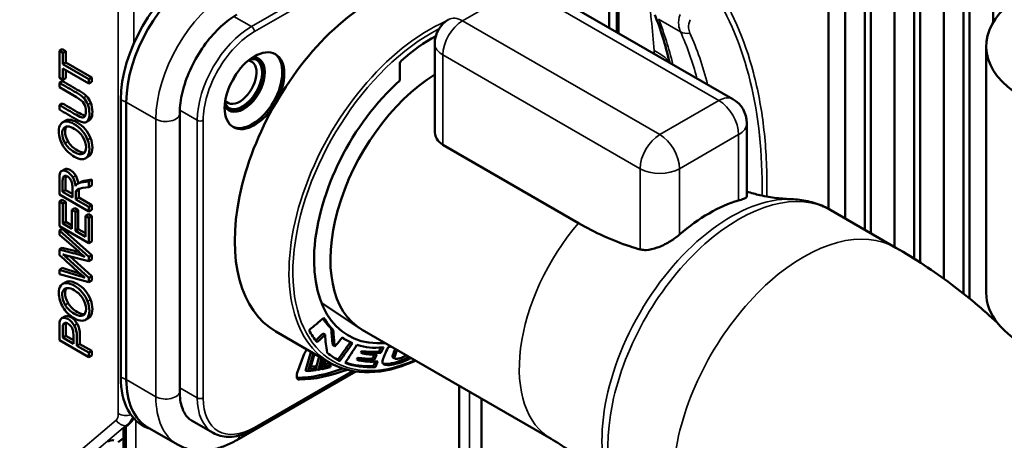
# Model space of a CAD drawing. Header units: millimetres. Extents: x 0 to 5104, y -184 to 1188.
# Tile 173 of 221: x 1429 to 1476, y 531 to 551. Entities that reach past the tile are written whole.
import ezdxf

# ---------------------------------------------------------------- set-up
doc = ezdxf.new("R2010")
doc.units = ezdxf.units.MM
doc.header["$LTSCALE"] = 2
doc.layers.add('Sichtbar (ISO)', color=7, linetype='Continuous', lineweight=50)
doc.layers.add('Sichtbar schmal (ISO)', color=7, linetype='Continuous', lineweight=35)

msp = doc.modelspace()

# ---------------------------------------------------------------- linework, layer by layer
at = {"layer": 'Sichtbar (ISO)'}
for p, q in [((1468.414, 569.299), (1468.414, 541.638)), ((1469.357, 541.094), (1469.357, 568.755)), ((1469.64, 540.93), (1469.64, 568.592)), ((1470.771, 567.849), (1470.771, 540.277)), ((1471.714, 539.71), (1471.714, 566.349)), ((1471.997, 539.53), (1471.997, 565.982)), ((1473.128, 563.307), (1473.128, 538.755)), ((1474.071, 538.04), (1474.071, 562.601)), ((1474.354, 537.812), (1474.354, 562.438)), ((1475.485, 561.785), (1475.485, 551.009)), ((1467.618, 555.972), (1467.618, 542.095)), ((1457.122, 550.765), (1457.122, 554.96)), ((1457.492, 553.586), (1457.492, 550.551)), ((1453.615, 552.79), (1463.043, 547.346)), ((1448.787, 545.852), (1448.787, 550.002)), ((1430.837, 549.66), (1430.978, 549.741)), ((1431.003, 549.563), (1430.837, 549.66)), ((1430.837, 549.66), (1430.837, 548.365)), ((1430.978, 549.741), (1431.145, 549.645)), ((1431.003, 549.563), (1431.145, 549.645)), ((1431.003, 549.023), (1431.003, 549.563)), ((1431.145, 549.645), (1431.145, 549.105)), ((1475.158, 549.882), (1475.158, 538.07)), ((1431.003, 549.023), (1431.145, 549.105)), ((1432.251, 548.303), (1431.003, 549.023)), ((1431.145, 549.105), (1432.392, 548.385)), ((1447.12, 549.035), (1447.12, 548.238)), ((1431.003, 548.269), (1431.003, 548.807)), ((1431.003, 548.807), (1432.251, 548.087)), ((1431.145, 548.726), (1431.145, 548.351)), ((1430.837, 548.365), (1431.003, 548.269)), ((1430.837, 548.128), (1430.978, 548.21)), ((1430.837, 548.128), (1430.837, 547.912)), ((1431.003, 548.269), (1431.145, 548.351)), ((1432.251, 548.303), (1432.392, 548.385)), ((1432.251, 548.087), (1432.251, 548.303)), ((1432.251, 548.087), (1432.392, 548.169)), ((1432.392, 548.385), (1432.392, 548.169)), ((1430.837, 547.912), (1431.653, 547.441)), ((1430.837, 547.06), (1430.978, 547.142)), ((1433.77, 547.319), (1433.77, 534.038)), ((1434.039, 533.921), (1434.039, 547.202)), ((1430.837, 547.06), (1430.837, 546.844)), ((1436.591, 546.658), (1436.591, 533.376)), ((1430.999, 546.236), (1431.14, 546.317)), ((1432.136, 546.254), (1432.277, 546.335)), ((1463.71, 542.689), (1463.71, 546.192)), ((1449.177, 545.156), (1455.66, 541.413)), ((1432.086, 544.512), (1432.228, 544.593)), ((1430.944, 543.905), (1431.085, 543.986)), ((1464.42, 544.224), (1464.42, 544.219)), ((1431.7, 543.292), (1431.842, 543.373)), ((1432.251, 543.41), (1431.866, 543.348)), ((1432.007, 543.43), (1432.392, 543.492)), ((1432.251, 543.41), (1432.392, 543.492)), ((1432.251, 543.139), (1432.251, 543.41)), ((1432.392, 543.492), (1432.392, 543.22)), ((1430.993, 542.914), (1431.134, 542.995)), ((1431.461, 542.644), (1430.993, 542.914)), ((1431.134, 542.995), (1431.461, 542.807)), ((1431.957, 543.093), (1432.251, 543.139)), ((1432.251, 543.139), (1432.392, 543.22)), ((1430.837, 542.788), (1432.251, 541.971)), ((1430.837, 542.448), (1430.978, 542.53)), ((1431.003, 542.352), (1430.837, 542.448)), ((1430.837, 542.448), (1430.837, 541.267)), ((1430.978, 542.53), (1431.145, 542.433)), ((1431.003, 542.352), (1431.145, 542.433)), ((1431.145, 542.433), (1431.145, 541.469)), ((1431.623, 542.55), (1431.764, 542.632)), ((1432.251, 542.188), (1431.623, 542.55)), ((1431.764, 542.632), (1432.392, 542.269)), ((1431.003, 541.387), (1431.003, 542.352)), ((1431.437, 542.04), (1431.578, 542.122)), ((1431.603, 541.945), (1431.437, 542.04)), ((1431.437, 542.04), (1431.437, 541.137)), ((1431.578, 542.122), (1431.744, 542.026)), ((1431.603, 541.945), (1431.744, 542.026)), ((1431.603, 541.041), (1431.603, 541.945)), ((1431.744, 542.026), (1431.744, 541.123)), ((1432.251, 542.188), (1432.392, 542.269)), ((1432.251, 541.971), (1432.251, 542.188)), ((1432.251, 541.971), (1432.392, 542.053)), ((1432.392, 542.269), (1432.392, 542.053)), ((1467.736, 542.029), (1470.844, 540.235)), ((1431.003, 541.387), (1431.145, 541.469)), ((1431.145, 541.469), (1431.437, 541.3)), ((1432.084, 541.766), (1432.226, 541.847)), ((1432.251, 541.67), (1432.084, 541.766)), ((1432.084, 541.766), (1432.084, 540.763)), ((1432.226, 541.847), (1432.392, 541.751)), ((1432.251, 541.67), (1432.392, 541.751)), ((1432.251, 540.451), (1432.251, 541.67)), ((1432.392, 541.751), (1432.392, 540.533)), ((1430.837, 541.267), (1432.251, 540.451)), ((1430.837, 541.061), (1430.978, 541.143)), ((1432.251, 539.797), (1430.837, 541.061)), ((1430.837, 541.061), (1430.837, 540.844)), ((1430.978, 541.143), (1432.392, 539.879)), ((1431.437, 541.137), (1431.003, 541.387)), ((1431.603, 541.041), (1431.744, 541.123)), ((1432.084, 540.763), (1431.603, 541.041)), ((1431.744, 541.123), (1432.084, 540.927)), ((1430.837, 540.844), (1431.746, 540.063)), ((1432.251, 540.451), (1432.392, 540.533)), ((1430.837, 540.146), (1430.978, 540.227)), ((1431.553, 539.966), (1430.837, 540.146)), ((1430.837, 540.146), (1430.837, 539.885)), ((1430.978, 540.227), (1431.694, 540.048)), ((1431.174, 539.867), (1432.251, 539.589)), ((1432.251, 538.799), (1431.174, 539.767)), ((1431.344, 539.823), (1432.392, 538.881)), ((1432.251, 539.797), (1432.392, 539.879)), ((1432.251, 539.589), (1432.251, 539.797)), ((1432.251, 539.589), (1432.392, 539.67)), ((1432.392, 539.879), (1432.392, 539.67)), ((1430.837, 539.183), (1430.978, 539.265)), ((1431.764, 538.897), (1430.837, 539.183)), ((1430.837, 539.183), (1430.837, 538.962)), ((1430.978, 539.265), (1431.808, 539.008)), ((1430.837, 538.962), (1432.251, 538.579)), ((1432.251, 538.799), (1432.392, 538.881)), ((1432.251, 538.579), (1432.251, 538.799)), ((1432.251, 538.579), (1432.392, 538.66)), ((1432.392, 538.881), (1432.392, 538.66)), ((1430.999, 538.505), (1431.14, 538.587)), ((1443.369, 537.597), (1445.185, 536.387)), ((1430.952, 536.863), (1431.094, 536.944)), ((1432.086, 536.781), (1432.228, 536.863)), ((1475.485, 536.942), (1475.485, 536.832)), ((1443.841, 536.352), (1443.936, 536.298)), ((1445.319, 536.305), (1454.35, 531.09)), ((1431.003, 535.934), (1431.145, 536.015)), ((1431.509, 535.642), (1431.003, 535.934)), ((1431.145, 536.015), (1431.509, 535.805)), ((1443.778, 534.731), (1441.185, 536.228)), ((1443.447, 536.137), (1443.541, 536.083)), ((1444.444, 535.881), (1444.538, 535.826)), ((1430.837, 535.814), (1432.251, 534.997)), ((1431.676, 535.545), (1431.817, 535.627)), ((1432.251, 535.214), (1431.676, 535.545)), ((1431.817, 535.627), (1432.392, 535.295)), ((1443.92, 535.565), (1444.014, 535.51)), ((1432.251, 535.214), (1432.392, 535.295)), ((1432.251, 534.997), (1432.251, 535.214)), ((1432.251, 534.997), (1432.392, 535.079)), ((1432.392, 535.295), (1432.392, 535.079)), ((1442.545, 535.153), (1442.213, 534.24)), ((1442.865, 535.241), (1442.605, 534.35)), ((1442.732, 534.331), (1442.973, 535.157)), ((1443.035, 535.16), (1442.826, 534.443)), ((1442.889, 535.244), (1442.865, 535.241)), ((1442.973, 535.157), (1442.865, 535.241)), ((1442.973, 535.157), (1443.029, 535.163)), ((1443.259, 535.03), (1443.123, 534.505)), ((1443.225, 534.393), (1443.373, 534.964)), ((1443.427, 534.933), (1443.289, 534.404)), ((1443.402, 534.422), (1443.508, 534.887)), ((1444.154, 534.879), (1444.248, 534.825)), ((1445.061, 534.892), (1445.155, 534.838)), ((1445.107, 534.971), (1445.201, 534.917)), ((1445.29, 535.291), (1445.251, 535.222)), ((1445.251, 535.222), (1445.345, 535.168)), ((1445.384, 535.237), (1445.29, 535.291)), ((1445.345, 535.168), (1445.384, 535.237)), ((1445.801, 534.921), (1445.895, 534.866)), ((1446.123, 535.262), (1446.217, 535.208)), ((1446.771, 535.047), (1446.865, 534.993)), ((1446.791, 534.984), (1446.885, 534.93)), ((1442.826, 534.443), (1443.142, 534.478)), ((1443.08, 534.567), (1442.855, 534.543)), ((1443.142, 534.478), (1443.08, 534.567)), ((1443.142, 534.478), (1443.111, 534.372)), ((1443.225, 534.393), (1443.121, 534.408)), ((1443.289, 534.404), (1443.225, 534.393)), ((1443.402, 534.422), (1443.297, 534.436)), ((1443.794, 534.511), (1443.402, 534.422)), ((1443.554, 534.819), (1443.491, 534.541)), ((1443.491, 534.541), (1443.817, 534.615)), ((1443.755, 534.707), (1443.517, 534.653)), ((1443.605, 534.83), (1443.554, 534.819)), ((1443.817, 534.615), (1443.755, 534.707)), ((1443.817, 534.615), (1443.794, 534.511)), ((1443.882, 534.673), (1443.898, 534.647)), ((1443.959, 534.634), (1443.898, 534.647)), ((1443.898, 534.647), (1443.942, 534.624)), ((1444.006, 534.611), (1443.942, 534.624)), ((1445.849, 534.577), (1445.944, 534.523)), ((1439.322, 531.03), (1445.009, 534.313)), ((1440.126, 531.543), (1444.942, 534.323)), ((1442.732, 534.331), (1442.605, 534.35)), ((1443.111, 534.372), (1442.732, 534.331)), ((1449.948, 533.632), (1449.948, 521.745)), ((1451.022, 533.011), (1451.022, 522.248)), ((1434.033, 531.684), (1433.956, 531.618)), ((1436.489, 530.815), (1435.074, 531.632)), ((1435.198, 531.56), (1435.078, 531.605)), ((1437.155, 531.97), (1438.192, 531.371)), ((1433.898, 531.129), (1433.656, 530.925)), ((1433.898, 381.885), (1433.898, 531.513))]:
    msp.add_line(p, q, dxfattribs=at)
for centre, start, end in [((1450.12, 550.002), 120, 180), ((1462.377, 546.192), 0, 60)]:
    msp.add_arc(centre, 1.333, start, end, dxfattribs=at)
for centre, major_axis, ratio, start_param, end_param in [((1437.339, 549.38), (-2.523, -4.371), 0.57735, 3.926991, 5.497787), ((1437.574, 549.243), (-2.5, -4.33), 0.57735, 3.926991, 5.497787), ((1445.918, 544.426), (4.733, 8.198), 0.57735, 0, 3.141593), ((1481.158, 549.882), (-6, 0), 0.57735, 5.402212, 8.025372), ((1448.605, 544.508), (-3.508, -6.075), 0.57735, 3.88034, 4.216806), ((1440.073, 547.801), (1.008, 1.746), 0.57735, 3.18836, 6.236418), ((1439.656, 548.041), (0.714, 1.236), 0.57735, 2.797068, 6.62771), ((1439.656, 548.041), (-0.667, -1.155), 0.57735, 5.808362, 9.899601), ((1439.455, 548.157), (-0.572, -0.99), 0.57735, 6.056077, 9.651886), ((1439.59, 548.08), (0.667, 1.155), 0.57735, 3.191614, 6.233164), ((1447.215, 549.089), (0.067, 0.116), 0.57735, 1.074384, 2.35559), ((1438.611, 548.645), (-0.572, -0.99), 0.57735, 1.336628, 1.804965), ((1448.605, 542.875), (-3.951, -6.844), 0.57735, 4.195947, 6.66516), ((1448.985, 542.655), (-3.667, -6.351), 0.57735, 3.965271, 6.283185), ((1423.693, 535.904), (-8.192, -11.592), 0.234464, 2.993613, 3.09948), ((1423.835, 535.985), (-8.192, -11.592), 0.234464, 2.993613, 3.09948), ((1424.118, 562.365), (-7.889, 15.882), 0.082197, 3.087099, 3.18768), ((1424.259, 562.447), (-7.889, 15.882), 0.082197, 3.087099, 3.090919), ((1424.126, 535.618), (-7.215, -8.156), 0.246826, 2.921335, 3.063843), ((1424.268, 535.7), (-7.215, -8.156), 0.246826, 2.934755, 3.063843), ((1461.905, 535.196), (4.093, 7.089), 0.57735, 0.538575, 1.032222), ((1429.535, 537.247), (3.837, 1.26), 0.663877, 0.660158, 0.816621), ((1429.68, 537.332), (3.834, 1.256), 0.663915, 0.787751, 0.817463), ((1431.609, 536.882), (-2.745, 1.331), 0.635502, 4.855912, 4.957279), ((1481.158, 538.07), (-6, 0), 0.57735, 0, 1.747953), ((1440.929, 546.58), (-7.075, -12.254), 0.57735, 0.971044, 1.043695), ((1449.036, 543.35), (-4.903, -8.493), 0.57735, 5.942391, 6.056793), ((1439.765, 545.684), (-7.607, -13.176), 0.57735, 1.099986, 1.134702), ((1439.859, 545.63), (7.607, 13.176), 0.57735, 4.238607, 4.276295), ((1448.463, 542.843), (-4.02, -6.962), 0.57735, 6.261539, 6.283185), ((1448.558, 542.789), (-4.02, -6.962), 0.57735, 6.238273, 6.359163), ((1442.753, 535.146), (-0.167, -0.289), 0.57735, 4.235247, 5.009095), ((1437.807, 542.323), (-8.149, -14.115), 0.57735, 1.36859, 1.432288), ((1437.902, 542.269), (8.149, 14.115), 0.57735, 4.510182, 4.574637), ((1436.612, 541.732), (-9.015, -15.615), 0.57735, 1.452341, 1.510322), ((1432.385, 538.45), (-11.863, -20.546), 0.57735, 1.744815, 1.753988), ((1432.48, 538.396), (11.863, 20.546), 0.57735, 4.886408, 4.898578), ((1441.434, 537.092), (-3.673, -6.361), 0.57735, 1.558355, 1.570771), ((1441.528, 537.037), (3.673, 6.361), 0.57735, 4.699948, 4.712363), ((1446.779, 535.039), (0.0028, 0.0325), 0.29007, 1.324431, 1.729092), ((1446.898, 535.32), (0.125, 0.288), 0.086177, 2.115187, 2.849623), ((1446.874, 534.984), (0.0028, 0.0325), 0.29007, 1.324431, 1.729092), ((1446.992, 535.266), (0.125, 0.288), 0.086177, 2.115187, 2.849623), ((1447.477, 535.304), (0.624, 0.352), 0.251793, 3.595257, 4.000719), ((1446.368, 535.437), (1.659, 0.253), 0.470843, 5.005887, 5.329647), ((1446.462, 535.382), (-1.659, -0.253), 0.470843, 1.864295, 2.188055), ((1445.319, 535.876), (2.254, -0.574), 0.368618, 5.73842, 5.901649), ((1446.979, 535.194), (0.97, 0.339), 0.393151, 5.110174, 5.19937), ((1447.073, 535.139), (-0.97, -0.339), 0.393151, 1.968582, 2.057778), ((1445.777, 544.508), (-5.75, -9.959), 0.57735, 0.329972, 0.614351), ((1448.502, 542.653), (-4.458, -7.721), 0.57735, 0.097383, 0.367541), ((1448.408, 542.707), (-4.458, -7.721), 0.57735, 0.118935, 0.367541), ((1446.409, 534.849), (-0.087, -0.151), 0.57735, 5.44362, 5.601944), ((1450.09, 536.698), (-3.79, -1.982), 0.171362, 6.217134, 6.402558), ((1447.187, 535.205), (0.977, 0.437), 0.311819, 3.496613, 3.838025), ((1447.282, 535.151), (-0.977, -0.437), 0.311819, 0.248116, 0.696432), ((1447.66, 535.587), (1.463, 0.812), 0.286492, 3.681545, 4.063701), ((1447.755, 535.533), (-1.463, -0.812), 0.286492, 0.539952, 0.922109), ((1437.339, 536.098), (-2.523, -4.371), 0.57735, 5.497787, 6.382343), ((1442.421, 534.232), (-0.167, -0.289), 0.57735, 5.009095, 6.609746), ((1445.918, 544.426), (-5.75, -9.959), 0.57735, 0.326561, 0.621668), ((1437.574, 535.962), (-2.5, -4.33), 0.57735, 5.497787, 6.283185), ((1434.098, 531.55), (0.196, 0.062), 0.628954, 2.160498, 2.945897), ((1434.269, 531.57), (0.327, 0.103), 0.628954, 2.132981, 2.160498), ((1433.309, 530.881), (0.196, 0.062), 0.628954, 0.676969, 2.160498)]:
    msp.add_ellipse(centre, major_axis=major_axis, ratio=ratio, start_param=start_param, end_param=end_param, dxfattribs=at)
for centre, major_axis in [((1440.167, 547.747), (1.008, 1.746)), ((1477.222, 526.353), (2.683, 4.647))]:
    msp.add_ellipse(centre, major_axis=major_axis, ratio=0.57735, dxfattribs=at)
for points, knots in [([(1439.322, 551.388), (1439.074, 551.245), (1438.816, 551.053), (1438.308, 550.585), (1438.059, 550.307), (1437.6, 549.691), (1437.39, 549.351), (1437.037, 548.65), (1436.894, 548.288), (1436.688, 547.585), (1436.625, 547.244), (1436.595, 546.838), (1436.591, 546.746), (1436.591, 546.658)], [0, 0, 0, 0, 0.289896, 0.289896, 0.585081, 0.585081, 0.884429, 0.884429, 1.184415, 1.184415, 1.481301, 1.481301, 1.570796, 1.570796, 1.570796, 1.570796]), ([(1431.992, 547.405), (1431.909, 547.49), (1431.796, 547.574), (1431.381, 547.814), (1431.109, 547.971), (1430.837, 548.128)], [0, 0, 0, 0, 0.343032, 0.343032, 1, 1, 1, 1]), ([(1432.134, 547.487), (1432.05, 547.572), (1431.937, 547.656), (1431.523, 547.895), (1431.25, 548.053), (1430.978, 548.21)], [0, 0, 0, 0, 0.343032, 0.343032, 1, 1, 1, 1]), ([(1432.066, 546.553), (1432.008, 546.56), (1431.917, 546.6), (1431.522, 546.827), (1431.25, 546.985), (1430.978, 547.142)], [0, 0, 0, 0, 0.310724, 0.310724, 1, 1, 1, 1]), ([(1432.013, 547.132), (1432.075, 547.028), (1432.106, 546.897), (1432.106, 546.645), (1432.091, 546.575), (1432.059, 546.53)], [0, 0, 0, 0, 0.630182, 0.630182, 1, 1, 1, 1]), ([(1432.348, 546.405), (1432.394, 546.476), (1432.417, 546.588), (1432.417, 546.899), (1432.39, 547.041), (1432.338, 547.168)], [0, 0, 0, 0, 0.492598, 0.492598, 1, 1, 1, 1]), ([(1431.924, 546.471), (1431.866, 546.478), (1431.776, 546.518), (1431.381, 546.746), (1431.109, 546.903), (1430.837, 547.06)], [0, 0, 0, 0, 0.310724, 0.310724, 1, 1, 1, 1]), ([(1430.837, 546.844), (1431.109, 546.686), (1431.381, 546.529), (1431.804, 546.285), (1431.922, 546.238), (1432.008, 546.23)], [0, 0, 0, 0, 0.64459, 0.64459, 1, 1, 1, 1]), ([(1432.206, 546.323), (1432.252, 546.394), (1432.275, 546.506), (1432.275, 546.817), (1432.249, 546.959), (1432.196, 547.086)], [0, 0, 0, 0, 0.492598, 0.492598, 1, 1, 1, 1]), ([(1432.188, 545.398), (1432.13, 545.554), (1432.044, 545.697), (1431.818, 545.962), (1431.689, 546.069), (1431.404, 546.234), (1431.278, 546.275), (1431.166, 546.276)], [0, 0, 0, 0, 0.334742, 0.334742, 0.669484, 0.669484, 1, 1, 1, 1]), ([(1432.329, 545.479), (1432.271, 545.635), (1432.185, 545.779), (1431.959, 546.044), (1431.83, 546.151), (1431.546, 546.316), (1431.419, 546.357), (1431.308, 546.358)], [0, 0, 0, 0, 0.334742, 0.334742, 0.669484, 0.669484, 1, 1, 1, 1]), ([(1430.905, 546.15), (1430.843, 546.065), (1430.812, 545.947), (1430.812, 545.566), (1430.878, 545.34), (1431.011, 545.118)], [0, 0, 0, 0, 0.395833, 0.395833, 1, 1, 1, 1]), ([(1431.109, 545.231), (1431.018, 545.394), (1430.973, 545.551), (1430.973, 545.812), (1430.996, 545.896), (1431.091, 546.014), (1431.158, 546.041), (1431.243, 546.037)], [0, 0, 0, 0, 0.416572, 0.416572, 0.708286, 0.708286, 1, 1, 1, 1]), ([(1431.243, 546.037), (1431.329, 546.032), (1431.43, 545.997), (1431.727, 545.825), (1431.867, 545.691), (1432.065, 545.367), (1432.115, 545.205), (1432.115, 544.882), (1432.066, 544.778), (1431.87, 544.679), (1431.735, 544.704), (1431.352, 544.925), (1431.2, 545.068), (1431.109, 545.231)], [0, 0, 0, 0, 0.10829, 0.10829, 0.27958, 0.27958, 0.451522, 0.451522, 0.620812, 0.620812, 0.78946, 0.78946, 1, 1, 1, 1]), ([(1431.251, 545.313), (1431.16, 545.475), (1431.114, 545.633), (1431.114, 545.892), (1431.137, 545.975), (1431.183, 546.034)], [0, 0, 0, 0, 0.4165721, 0.4165721, 0.7045032, 0.7045032, 0.7045032, 0.7045032]), ([(1448.787, 545.852), (1448.787, 545.716), (1448.819, 545.574), (1448.953, 545.329), (1449.056, 545.226), (1449.177, 545.156)], [-0.1540446, -0.1540446, -0.1540446, -0.1540446, -0.0770223, -0.0770223, 0, 0, 0, 0]), ([(1432.044, 544.789), (1431.954, 544.774), (1431.842, 544.806), (1431.494, 545.007), (1431.342, 545.15), (1431.251, 545.313)], [0.6554395, 0.6554395, 0.6554395, 0.6554395, 0.7894595, 0.7894595, 1, 1, 1, 1]), ([(1432.179, 544.594), (1432.243, 544.678), (1432.275, 544.797), (1432.275, 545.092), (1432.246, 545.241), (1432.188, 545.398)], [0, 0, 0, 0, 0.519774, 0.519774, 1, 1, 1, 1]), ([(1432.32, 544.676), (1432.384, 544.759), (1432.417, 544.878), (1432.417, 545.174), (1432.387, 545.323), (1432.329, 545.479)], [0, 0, 0, 0, 0.519774, 0.519774, 1, 1, 1, 1]), ([(1431.011, 545.118), (1431.144, 544.896), (1431.327, 544.717), (1431.686, 544.51), (1431.804, 544.473), (1431.915, 544.471)], [0, 0, 0, 0, 0.654234, 0.654234, 1, 1, 1, 1]), ([(1430.875, 543.822), (1430.849, 543.761), (1430.837, 543.657), (1430.837, 543.271), (1430.837, 543.029), (1430.837, 542.788)], [0, 0, 0, 0, 0.37581, 0.37581, 1, 1, 1, 1]), ([(1431.476, 543.611), (1431.408, 543.726), (1431.323, 543.812), (1431.145, 543.915), (1431.074, 543.934), (1431.009, 543.926)], [0, 0, 0, 0, 0.563008, 0.563008, 1, 1, 1, 1]), ([(1431.618, 543.693), (1431.549, 543.808), (1431.464, 543.894), (1431.286, 543.997), (1431.215, 544.015), (1431.151, 544.007)], [0, 0, 0, 0, 0.563008, 0.563008, 1, 1, 1, 1]), ([(1430.993, 542.914), (1430.993, 543.086), (1430.993, 543.258), (1430.993, 543.552), (1431.015, 543.628), (1431.101, 543.69), (1431.156, 543.686), (1431.268, 543.621), (1431.311, 543.583), (1431.349, 543.531)], [0, 0, 0, 0, 0.346543, 0.346543, 0.590272, 0.590272, 0.834001, 0.834001, 1, 1, 1, 1]), ([(1431.134, 542.995), (1431.134, 543.168), (1431.134, 543.34), (1431.134, 543.581), (1431.142, 543.636), (1431.156, 543.676)], [0, 0, 0, 0, 0.3465432, 0.3465432, 0.4857044, 0.4857044, 0.4857044, 0.4857044]), ([(1431.434, 543.355), (1431.452, 543.289), (1431.461, 543.207), (1431.461, 542.953), (1431.461, 542.799), (1431.461, 542.644)], [0, 0, 0, 0, 0.389011, 0.389011, 1, 1, 1, 1]), ([(1431.623, 542.55), (1431.623, 542.634), (1431.623, 542.717), (1431.623, 542.856), (1431.625, 542.895), (1431.63, 542.917)], [0, 0, 0, 0, 0.600601, 0.600601, 1, 1, 1, 1]), ([(1431.764, 542.632), (1431.764, 542.715), (1431.764, 542.799), (1431.764, 542.938), (1431.766, 542.977), (1431.771, 542.999)], [0, 0, 0, 0, 0.600601, 0.600601, 1, 1, 1, 1]), ([(1463.71, 542.915), (1463.923, 542.852), (1464.132, 542.797), (1464.616, 542.69), (1464.885, 542.644), (1465.389, 542.581), (1465.626, 542.564), (1465.842, 542.557)], [5.6337993, 5.6337993, 5.6337993, 5.6337993, 5.6772602, 5.6772602, 5.7370846, 5.7370846, 5.7969089, 5.7969089, 5.7969089, 5.7969089]), ([(1463.319, 542.494), (1463.342, 542.5), (1463.363, 542.506), (1463.384, 542.513), (1463.471, 542.539), (1463.541, 542.565), (1463.649, 542.615), (1463.685, 542.639), (1463.707, 542.671), (1463.71, 542.68), (1463.71, 542.689)], [-0.0146523, -0.0146523, -0.0146523, -0.0146523, 0, 0, 0, 0.062288, 0.062288, 0.1288455, 0.1288455, 0.1554077, 0.1554077, 0.1554077, 0.1554077]), ([(1465.842, 542.557), (1465.975, 542.553), (1466.107, 542.542), (1466.37, 542.51), (1466.5, 542.487), (1466.759, 542.43), (1466.887, 542.394), (1467.138, 542.312), (1467.262, 542.264), (1467.503, 542.156), (1467.621, 542.096), (1467.736, 542.029)], [0.4862764, 0.4862764, 0.4862764, 0.4862764, 0.5461007, 0.5461007, 0.6059251, 0.6059251, 0.6657494, 0.6657494, 0.7255738, 0.7255738, 0.7853982, 0.7853982, 0.7853982, 0.7853982]), ([(1455.66, 541.413), (1456.437, 540.965), (1457.284, 540.574), (1458.277, 540.248), (1458.442, 540.199), (1458.605, 540.153)], [8.1296723, 8.1296723, 8.1296723, 8.1296723, 8.6241713, 8.6241713, 8.7231105, 8.7231105, 8.7231105, 8.7231105]), ([(1458.605, 540.153), (1458.621, 540.149), (1458.638, 540.145), (1458.73, 540.126), (1458.813, 540.121), (1459.066, 540.134), (1459.248, 540.176), (1459.623, 540.31), (1459.818, 540.404), (1460.153, 540.602), (1460.296, 540.7), (1460.422, 540.803), (1460.446, 540.822), (1460.469, 540.841), (1460.491, 540.861)], [-0.3260405, -0.3260405, -0.3260405, -0.3260405, -0.3155099, -0.3155099, -0.267489, -0.267489, -0.1750275, -0.1750275, -0.0784526, -0.0784526, 0, 0, 0, 0.0146316, 0.0146316, 0.0146316, 0.0146316]), ([(1475.695, 536.637), (1475.006, 537.283), (1474.264, 537.908), (1472.643, 539.122), (1471.76, 539.706), (1470.844, 540.235)], [5.3635472, 5.3635472, 5.3635472, 5.3635472, 5.4286733, 5.4286733, 5.4977871, 5.4977871, 5.4977871, 5.4977871]), ([(1430.837, 539.885), (1431.155, 539.598), (1431.473, 539.31), (1431.815, 539.002), (1431.902, 538.927), (1432.053, 538.799)], [0, 0, 0, 0, 0.9322128, 0.9322128, 1, 1, 1, 1]), ([(1430.905, 538.42), (1430.843, 538.335), (1430.812, 538.217), (1430.812, 537.836), (1430.878, 537.61), (1431.011, 537.388)], [0, 0, 0, 0, 0.395833, 0.395833, 1, 1, 1, 1]), ([(1431.109, 537.5), (1431.018, 537.663), (1430.973, 537.821), (1430.973, 538.082), (1430.996, 538.165), (1431.091, 538.284), (1431.158, 538.311), (1431.243, 538.306)], [0, 0, 0, 0, 0.416572, 0.416572, 0.708286, 0.708286, 1, 1, 1, 1]), ([(1431.243, 538.306), (1431.329, 538.302), (1431.43, 538.266), (1431.727, 538.095), (1431.867, 537.961), (1432.065, 537.636), (1432.115, 537.474), (1432.115, 537.152), (1432.066, 537.047), (1431.87, 536.949), (1431.735, 536.973), (1431.352, 537.195), (1431.2, 537.337), (1431.109, 537.5)], [0, 0, 0, 0, 0.10829, 0.10829, 0.27958, 0.27958, 0.451522, 0.451522, 0.620812, 0.620812, 0.78946, 0.78946, 1, 1, 1, 1]), ([(1431.251, 537.582), (1431.16, 537.745), (1431.114, 537.903), (1431.114, 538.162), (1431.137, 538.245), (1431.183, 538.304)], [0, 0, 0, 0, 0.4165721, 0.4165721, 0.7045032, 0.7045032, 0.7045032, 0.7045032]), ([(1432.188, 537.667), (1432.13, 537.823), (1432.044, 537.967), (1431.818, 538.231), (1431.689, 538.339), (1431.404, 538.503), (1431.278, 538.545), (1431.166, 538.546)], [0, 0, 0, 0, 0.334742, 0.334742, 0.669484, 0.669484, 1, 1, 1, 1]), ([(1432.329, 537.749), (1432.271, 537.905), (1432.185, 538.049), (1431.959, 538.313), (1431.83, 538.421), (1431.546, 538.585), (1431.419, 538.626), (1431.308, 538.627)], [0, 0, 0, 0, 0.334742, 0.334742, 0.669484, 0.669484, 1, 1, 1, 1]), ([(1432.32, 536.945), (1432.384, 537.029), (1432.417, 537.148), (1432.417, 537.444), (1432.387, 537.592), (1432.329, 537.749)], [0, 0, 0, 0, 0.519774, 0.519774, 1, 1, 1, 1]), ([(1431.011, 537.388), (1431.144, 537.165), (1431.327, 536.986), (1431.686, 536.779), (1431.804, 536.742), (1431.915, 536.74)], [0, 0, 0, 0, 0.654234, 0.654234, 1, 1, 1, 1]), ([(1432.044, 537.059), (1431.954, 537.044), (1431.842, 537.075), (1431.494, 537.276), (1431.342, 537.419), (1431.251, 537.582)], [0.6554395, 0.6554395, 0.6554395, 0.6554395, 0.7894595, 0.7894595, 1, 1, 1, 1]), ([(1432.179, 536.864), (1432.243, 536.947), (1432.275, 537.066), (1432.275, 537.362), (1432.246, 537.511), (1432.188, 537.667)], [0, 0, 0, 0, 0.519774, 0.519774, 1, 1, 1, 1]), ([(1431.053, 536.886), (1430.994, 536.886), (1430.949, 536.869), (1430.884, 536.798), (1430.862, 536.744), (1430.85, 536.671)], [0, 0, 0, 0, 0.5, 0.5, 1, 1, 1, 1]), ([(1431.551, 536.515), (1431.468, 536.652), (1431.366, 536.755), (1431.176, 536.865), (1431.111, 536.885), (1431.053, 536.886)], [0, 0, 0, 0, 0.631179, 0.631179, 1, 1, 1, 1]), ([(1431.693, 536.597), (1431.609, 536.733), (1431.507, 536.836), (1431.317, 536.946), (1431.253, 536.967), (1431.194, 536.968)], [0, 0, 0, 0, 0.631179, 0.631179, 1, 1, 1, 1]), ([(1443.936, 536.298), (1443.74, 536.5), (1443.651, 536.614), (1443.49, 536.877), (1443.488, 536.88), (1443.487, 536.883), (1443.485, 536.886)], [0, 0, 0, 0, 0.989526, 0.989526, 0.989526, 1, 1, 1, 1]), ([(1430.85, 536.671), (1430.841, 536.619), (1430.837, 536.538), (1430.837, 536.224), (1430.837, 536.019), (1430.837, 535.814)], [0, 0, 0, 0, 0.345027, 0.345027, 1, 1, 1, 1]), ([(1431.003, 535.934), (1431.003, 536.073), (1431.003, 536.212), (1431.003, 536.449), (1431.008, 536.514), (1431.016, 536.546)], [0, 0, 0, 0, 0.587544, 0.587544, 1, 1, 1, 1]), ([(1431.1, 536.634), (1431.142, 536.644), (1431.192, 536.632), (1431.333, 536.551), (1431.397, 536.485), (1431.442, 536.4)], [0, 0, 0, 0, 0.421594, 0.421594, 1, 1, 1, 1]), ([(1431.145, 536.015), (1431.145, 536.155), (1431.145, 536.294), (1431.145, 536.531), (1431.149, 536.596), (1431.158, 536.627)], [0, 0, 0, 0, 0.587544, 0.587544, 1, 1, 1, 1]), ([(1431.442, 536.4), (1431.486, 536.316), (1431.509, 536.203), (1431.509, 535.923), (1431.509, 535.782), (1431.509, 535.642)], [0, 0, 0, 0, 0.498012, 0.498012, 1, 1, 1, 1]), ([(1431.676, 535.545), (1431.676, 535.685), (1431.676, 535.825), (1431.676, 536.195), (1431.634, 536.379), (1431.551, 536.515)], [0, 0, 0, 0, 0.37655, 0.37655, 1, 1, 1, 1]), ([(1431.817, 535.627), (1431.817, 535.767), (1431.817, 535.906), (1431.817, 536.277), (1431.776, 536.46), (1431.693, 536.597)], [0, 0, 0, 0, 0.37655, 0.37655, 1, 1, 1, 1]), ([(1443.647, 535.209), (1443.869, 535.026), (1443.989, 534.95), (1444.24, 534.829), (1444.243, 534.828), (1444.246, 534.826), (1444.248, 534.825)], [0, 0, 0, 0, 0.989191, 0.989191, 0.989191, 1, 1, 1, 1]), ([(1444.154, 534.879), (1444.151, 534.881), (1444.149, 534.882), (1444.146, 534.883), (1444.079, 534.916), (1444.021, 534.945), (1443.968, 534.974)], [0, 0, 0, 0, 0.0108087, 0.0108087, 0.0108087, 0.2754759, 0.2754759, 0.2754759, 0.2754759]), ([(1445.801, 534.921), (1445.797, 534.92), (1445.51, 534.914), (1445.368, 534.924), (1445.107, 534.971)], [0, 0, 0, 0, 0.011921, 1, 1, 1, 1]), ([(1446.123, 535.262), (1446.119, 535.262), (1446.115, 535.262), (1446.112, 535.261), (1445.771, 535.235), (1445.603, 535.241), (1445.29, 535.291)], [0, 0, 0, 0, 0.010328, 0.010328, 0.010328, 1, 1, 1, 1]), ([(1446.02, 535.127), (1446.015, 535.127), (1445.734, 535.118), (1445.597, 535.126), (1445.345, 535.168)], [0, 0, 0, 0, 0.019023, 1, 1, 1, 1]), ([(1445.384, 535.237), (1445.697, 535.186), (1445.865, 535.181), (1446.206, 535.207), (1446.21, 535.207), (1446.213, 535.207), (1446.217, 535.208)], [0, 0, 0, 0, 0.989672, 0.989672, 0.989672, 1, 1, 1, 1]), ([(1445.895, 534.866), (1445.897, 534.871), (1445.948, 534.975), (1445.97, 535.022), (1446.02, 535.127)], [0, 0, 0, 0, 0.04621, 1, 1, 1, 1]), ([(1447.42, 535.091), (1447.415, 535.087), (1447.39, 535.069), (1447.354, 535.049), (1447.332, 535.034), (1447.332, 535.034)], [0.3631235, 0.3631235, 0.3631235, 0.3631235, 0.4954637, 0.9909273, 1, 1, 1, 1]), ([(1447.874, 534.829), (1447.652, 534.728), (1447.431, 534.641), (1446.505, 534.328), (1445.817, 534.234), (1444.673, 534.341), (1444.198, 534.488), (1443.778, 534.731)], [3.2467419, 3.2467419, 3.2467419, 3.2467419, 3.3462213, 3.3462213, 3.6679059, 3.6679059, 3.9269908, 3.9269908, 3.9269908, 3.9269908]), ([(1446.07, 534.795), (1446.065, 534.794), (1445.682, 534.767), (1445.496, 534.776), (1445.155, 534.838)], [0, 0, 0, 0, 0.014116, 1, 1, 1, 1]), ([(1445.944, 534.523), (1445.946, 534.528), (1445.997, 534.636), (1446.02, 534.685), (1446.07, 534.795)], [0, 0, 0, 0, 0.042825, 1, 1, 1, 1]), ([(1436.591, 533.376), (1436.591, 533.221), (1436.602, 533.076), (1436.641, 532.81), (1436.67, 532.689), (1436.742, 532.475), (1436.785, 532.382), (1436.879, 532.223), (1436.93, 532.157), (1437.038, 532.049), (1437.094, 532.005), (1437.155, 531.97)], [1.5707963, 1.5707963, 1.5707963, 1.5707963, 1.727876, 1.727876, 1.8849556, 1.8849556, 2.0420352, 2.0420352, 2.1991149, 2.1991149, 2.3561945, 2.3561945, 2.3561945, 2.3561945]), ([(1434.04, 531.689), (1434.102, 531.74), (1434.188, 531.811), (1434.315, 531.952), (1434.358, 532.007), (1434.398, 532.066)], [-0.12405749, -0.12405749, -0.12405749, -0.12405749, -0.06378599, -0.06378599, -0.0316086, -0.0316086, -0.0316086, -0.0316086]), ([(1438.192, 531.371), (1438.299, 531.31), (1438.414, 531.263), (1438.655, 531.2), (1438.781, 531.183), (1439.04, 531.181), (1439.173, 531.194), (1439.442, 531.248), (1439.579, 531.289), (1439.852, 531.397), (1439.989, 531.464), (1440.126, 531.543)], [2.3561945, 2.3561945, 2.3561945, 2.3561945, 2.5132741, 2.5132741, 2.6703538, 2.6703538, 2.8274334, 2.8274334, 2.984513, 2.984513, 3.1415927, 3.1415927, 3.1415927, 3.1415927]), ([(1436.489, 530.815), (1436.654, 530.719), (1436.833, 530.647), (1437.204, 530.549), (1437.396, 530.525), (1437.784, 530.521), (1437.979, 530.541), (1438.368, 530.619), (1438.562, 530.678), (1438.946, 530.829), (1439.135, 530.922), (1439.322, 531.03)], [2.3561945, 2.3561945, 2.3561945, 2.3561945, 2.5132741, 2.5132741, 2.6703538, 2.6703538, 2.8274334, 2.8274334, 2.984513, 2.984513, 3.1415927, 3.1415927, 3.1415927, 3.1415927]), ([(1457.499, 528.106), (1457.384, 528.29), (1457.251, 528.486), (1456.945, 528.892), (1456.771, 529.102), (1456.383, 529.524), (1456.168, 529.737), (1455.703, 530.153), (1455.451, 530.356), (1454.92, 530.741), (1454.639, 530.923), (1454.35, 531.09)], [2.0570727, 2.0570727, 2.0570727, 2.0570727, 2.1168971, 2.1168971, 2.1767214, 2.1767214, 2.2365458, 2.2365458, 2.2963701, 2.2963701, 2.3561945, 2.3561945, 2.3561945, 2.3561945])]:
    msp.add_open_spline(points, degree=3, knots=knots, dxfattribs=at)
for points in [[(1460.008, 549.135), (1459.824, 549.939), (1459.59, 550.69), (1459.313, 551.374)], [(1460.017, 549.093), (1460.014, 549.107), (1460.011, 549.121), (1460.008, 549.135)], [(1431.653, 547.441), (1431.831, 547.338), (1431.95, 547.235), (1432.013, 547.132)], [(1431.166, 546.276), (1431.055, 546.277), (1430.968, 546.235), (1430.905, 546.15)], [(1431.308, 546.358), (1431.244, 546.358), (1431.188, 546.345), (1431.14, 546.317)], [(1432.008, 546.23), (1432.095, 546.221), (1432.161, 546.252), (1432.206, 546.323)], [(1432.277, 546.335), (1432.305, 546.351), (1432.328, 546.374), (1432.348, 546.405)], [(1431.915, 544.471), (1432.027, 544.469), (1432.114, 544.51), (1432.179, 544.594)], [(1432.228, 544.593), (1432.262, 544.613), (1432.293, 544.641), (1432.32, 544.676)], [(1431.009, 543.926), (1430.945, 543.917), (1430.9, 543.883), (1430.875, 543.822)], [(1431.151, 544.007), (1431.126, 544.004), (1431.104, 543.997), (1431.085, 543.986)], [(1431.349, 543.531), (1431.388, 543.48), (1431.417, 543.421), (1431.434, 543.355)], [(1432.007, 543.43), (1431.943, 543.419), (1431.888, 543.4), (1431.842, 543.373)], [(1431.678, 543.278), (1431.655, 543.262), (1431.631, 543.232), (1431.607, 543.188)], [(1431.63, 542.917), (1431.637, 542.948), (1431.651, 542.973), (1431.667, 542.994)], [(1431.667, 542.994), (1431.685, 543.016), (1431.717, 543.034), (1431.762, 543.049)], [(1431.866, 543.348), (1431.798, 543.337), (1431.733, 543.315), (1431.678, 543.278)], [(1431.762, 543.049), (1431.807, 543.064), (1431.872, 543.078), (1431.957, 543.093)], [(1431.771, 542.999), (1431.776, 543.021), (1431.785, 543.041), (1431.797, 543.059)], [(1431.746, 540.063), (1431.848, 539.975), (1431.95, 539.888), (1432.053, 539.804)], [(1431.174, 539.767), (1431.119, 539.817), (1431.063, 539.865), (1431.007, 539.911)], [(1431.007, 539.911), (1431.028, 539.905), (1431.083, 539.89), (1431.174, 539.867)], [(1431.166, 538.546), (1431.055, 538.547), (1430.968, 538.505), (1430.905, 538.42)], [(1431.308, 538.627), (1431.244, 538.628), (1431.188, 538.614), (1431.14, 538.587)], [(1431.194, 536.968), (1431.155, 536.968), (1431.121, 536.96), (1431.094, 536.944)], [(1431.915, 536.74), (1432.027, 536.738), (1432.114, 536.78), (1432.179, 536.864)], [(1432.228, 536.863), (1432.262, 536.883), (1432.293, 536.91), (1432.32, 536.945)], [(1443.446, 536.851), (1443.577, 536.643), (1443.667, 536.532), (1443.841, 536.352)], [(1431.016, 536.546), (1431.03, 536.594), (1431.057, 536.624), (1431.1, 536.634)], [(1431.158, 536.627), (1431.158, 536.63), (1431.159, 536.632), (1431.16, 536.635)], [(1443.841, 536.352), (1443.857, 536.027), (1443.872, 535.867), (1443.92, 535.565)], [(1444.014, 535.51), (1443.966, 535.813), (1443.951, 535.973), (1443.936, 536.298)], [(1443.541, 536.083), (1443.563, 535.73), (1443.584, 535.551), (1443.647, 535.209)], [(1444.362, 535.938), (1444.221, 535.761), (1444.15, 535.673), (1444.014, 535.51)], [(1446.333, 535.469), (1445.79, 535.421), (1445.539, 535.443), (1445.066, 535.593)], [(1446.553, 535.472), (1446.488, 535.318), (1446.456, 535.24), (1446.389, 535.086)], [(1446.559, 535.487), (1446.556, 535.481), (1446.555, 535.478), (1446.553, 535.472)], [(1446.57, 535.489), (1446.565, 535.488), (1446.563, 535.487), (1446.559, 535.487)], [(1446.697, 535.509), (1446.658, 535.502), (1446.617, 535.496), (1446.57, 535.489)], [(1446.892, 535.396), (1446.868, 535.332), (1446.844, 535.266), (1446.812, 535.18)], [(1445.201, 534.917), (1445.465, 534.869), (1445.606, 534.86), (1445.895, 534.866)], [(1445.899, 535.124), (1445.864, 535.052), (1445.843, 535.007), (1445.801, 534.921)], [(1446.348, 534.992), (1446.309, 534.904), (1446.288, 534.835), (1446.286, 534.785)], [(1446.389, 535.086), (1446.372, 535.048), (1446.364, 535.029), (1446.348, 534.992)], [(1446.77, 535.034), (1446.769, 535.018), (1446.772, 535.005), (1446.779, 534.995)], [(1446.779, 534.995), (1446.781, 534.991), (1446.785, 534.988), (1446.791, 534.984)], [(1446.873, 534.94), (1446.867, 534.951), (1446.863, 534.964), (1446.864, 534.98)], [(1446.955, 534.918), (1446.909, 534.916), (1446.882, 534.927), (1446.873, 534.94)], [(1446.906, 535.126), (1446.938, 535.212), (1446.963, 535.277), (1446.986, 535.342)], [(1447.478, 534.974), (1447.461, 534.964), (1447.443, 534.955), (1447.425, 534.946)], [(1447.52, 534.892), (1447.537, 534.901), (1447.555, 534.91), (1447.572, 534.919)], [(1445.947, 534.787), (1445.913, 534.713), (1445.891, 534.666), (1445.849, 534.577)]]:
    msp.add_open_spline(points, degree=3, dxfattribs=at)
at = {"layer": 'Sichtbar schmal (ISO)'}
for p, q in [((1440.026, 550.822), (1451.528, 557.463)), ((1451.669, 557.218), (1440.167, 550.577)), ((1457.59, 553.45), (1457.59, 550.495)), ((1452.949, 552.723), (1450.12, 551.09)), ((1462.377, 547.28), (1452.949, 552.723)), ((1433.655, 532.298), (1433.655, 552.162)), ((1434.402, 552.159), (1434.402, 550.026)), ((1439.187, 551.306), (1440.026, 550.822)), ((1450.12, 551.09), (1459.548, 545.647)), ((1460.542, 550.563), (1459.494, 551.168)), ((1458.605, 544.014), (1449.177, 549.457)), ((1449.177, 549.457), (1449.177, 545.156)), ((1431.992, 547.405), (1432.134, 547.487)), ((1432.196, 547.086), (1432.338, 547.168)), ((1434.039, 547.202), (1433.77, 547.319)), ((1435.453, 546.386), (1434.039, 547.202)), ((1459.548, 545.647), (1462.377, 547.28)), ((1437.433, 546.331), (1436.595, 546.815)), ((1431.166, 546.276), (1431.308, 546.358)), ((1431.924, 546.471), (1432.066, 546.553)), ((1432.206, 546.323), (1432.348, 546.405)), ((1435.453, 533.104), (1435.453, 546.386)), ((1437.433, 533.05), (1437.433, 546.331)), ((1437.716, 546.331), (1437.716, 533.05)), ((1431.109, 545.231), (1431.251, 545.313)), ((1432.188, 545.398), (1432.329, 545.479)), ((1463.319, 545.647), (1460.491, 544.014)), ((1463.319, 542.494), (1463.319, 545.647)), ((1464.326, 545.534), (1464.326, 545.549)), ((1432.179, 544.594), (1432.32, 544.676)), ((1431.009, 543.926), (1431.151, 544.007)), ((1458.605, 540.153), (1458.605, 544.014)), ((1460.491, 544.014), (1460.491, 540.861)), ((1431.476, 543.611), (1431.618, 543.693)), ((1431.866, 543.348), (1432.007, 543.43)), ((1431.63, 542.917), (1431.771, 542.999)), ((1431.667, 542.994), (1431.763, 543.049)), ((1431.174, 539.767), (1431.293, 539.836)), ((1431.553, 539.966), (1431.694, 540.048)), ((1431.764, 538.897), (1431.868, 538.957)), ((1431.166, 538.546), (1431.308, 538.627)), ((1432.188, 537.667), (1432.329, 537.749)), ((1431.109, 537.5), (1431.251, 537.582)), ((1431.053, 536.886), (1431.194, 536.968)), ((1432.179, 536.864), (1432.32, 536.945)), ((1431.016, 536.546), (1431.158, 536.627)), ((1431.551, 536.515), (1431.693, 536.597)), ((1446.77, 535.034), (1446.864, 534.98)), ((1446.779, 534.995), (1446.873, 534.94)), ((1446.812, 535.18), (1446.906, 535.126)), ((1447.425, 534.946), (1447.52, 534.892)), ((1447.478, 534.974), (1447.572, 534.919)), ((1446.351, 534.662), (1446.368, 534.653)), ((1446.525, 534.675), (1446.619, 534.62)), ((1446.962, 534.762), (1447.056, 534.708)), ((1433.77, 534.038), (1434.039, 533.921)), ((1440.167, 531.634), (1444.852, 534.339)), ((1442.21, 533.99), (1442.317, 533.928)), ((1434.039, 533.921), (1435.453, 533.104)), ((1436.591, 533.536), (1437.433, 533.05)), ((1450.456, 521.973), (1450.456, 533.338)), ((1451.012, 533.017), (1451.012, 522.243)), ((1428.94, 528.075), (1433.55, 531.986)), ((1433.992, 531.711), (1429.383, 527.8)), ((1433.956, 531.618), (1433.956, 381.585)), ((1434.04, 531.689), (1433.992, 531.711)), ((1434.033, 514.991), (1434.033, 531.684)), ((1434.501, 531.961), (1434.501, 515.101))]:
    msp.add_line(p, q, dxfattribs=at)
for centre, major_axis, ratio, start_param, end_param in [((1438.989, 548.427), (2.5, 4.33), 0.57735, 0.785398, 2.356194), ((1448.511, 542.929), (-4.733, -8.198), 0.57735, 3.805501, 6.283185), ((1450.12, 550.002), (-0.667, -1.155), 0.57735, 3.926991, 5.497787), ((1450.12, 550.002), (-0.667, 1.155), 0.57735, 5.497787, 6.283185), ((1440.026, 547.828), (1.833, 3.175), 0.57735, 0.785398, 2.356194), ((1440.167, 547.747), (1.733, 3.002), 0.57735, 0.785398, 2.356195), ((1440.026, 550.659), (0.1, -0.173), 0.57735, 0.785397, 2.356194), ((1448.605, 542.875), (-4.667, -8.083), 0.57735, 3.86933, 6.950132), ((1460.979, 551.019), (0.608, 0.274), 0.743675, 3.638771, 4.407068), ((1450.12, 550.002), (-1.333, 0), 0.57735, 0, 0.785398), ((1456.92, 548.307), (3.324, 0.255), 0.521529, 0.33899, 0.743219), ((1460.658, 549.284), (-0.65, -0.149), 0.713641, 0, 0.095379), ((1462.377, 546.192), (0.667, 1.155), 0.57735, 0, 0.785398), ((1462.377, 546.192), (-0.667, 1.155), 0.57735, 3.926991, 5.497787), ((1435.924, 546.658), (0.667, 0), 0.57735, 3.926991, 6.283185), ((1437.574, 546.413), (-0.2, 0), 0.57735, 0.785398, 2.356195), ((1462.377, 546.192), (1.333, 0), 0.57735, 5.497787, 6.283185), ((1459.548, 544.559), (-0.667, -1.155), 0.57735, 3.926991, 5.497787), ((1459.548, 544.559), (-0.667, 1.155), 0.57735, 3.926991, 5.497787), ((1459.548, 544.559), (-1.333, 0), 0.57735, 0.785398, 2.356194), ((1463.319, 534.38), (4.417, 7.65), 0.57735, 0, 3.141593), ((1462.957, 534.589), (-4.365, -7.561), 0.57735, 3.440714, 5.984064), ((1466.427, 532.585), (4.417, 7.65), 0.57735, 0, 3.141593), ((1458.017, 537.441), (-3.667, -6.351), 0.57735, 4.398853, 6.283185), ((1435.924, 533.376), (0.667, 0), 0.57735, 3.926991, 6.283185), ((1438.989, 535.145), (-2.5, -4.33), 0.57735, 5.497787, 6.283185), ((1440.026, 534.546), (-1.833, -3.175), 0.57735, 5.497787, 6.283185), ((1437.574, 533.131), (0.2, 0), 0.57735, 3.926991, 5.497788), ((1440.167, 534.465), (-1.733, -3.002), 0.57735, 5.497787, 7.068583), ((1433.325, 532.494), (0.166, -0.541), 0.527261, 0.222799, 1.043577), ((1434.032, 532.516), (0.533, 0), 0.57735, 3.926991, 5.153817), ((1433.783, 532.595), (-0.047, -0.943), 0.699787, 0.392461, 1.08631), ((1433.927, 532.204), (0.345, -0.407), 0.812024, 4.565626, 5.612824), ((1440.026, 531.716), (0.1, -0.173), 0.57735, 0, 0.785399), ((1438.989, 531.607), (0.333, -0.577), 0.57735, 0, 0.634255)]:
    msp.add_ellipse(centre, major_axis=major_axis, ratio=ratio, start_param=start_param, end_param=end_param, dxfattribs=at)
for points, knots in [([(1464.436, 542.73), (1464.439, 542.88), (1464.441, 543.03), (1464.446, 546.998), (1463.576, 550.332), (1461.904, 552.8)], [0.4805145, 0.4805145, 0.4805145, 0.4805145, 0.5, 0.5, 1, 1, 1, 1]), ([(1462.117, 552.932), (1462.96, 551.687), (1463.603, 550.222), (1464.031, 548.596), (1464.244, 547.785), (1464.405, 546.931), (1464.513, 546.034), (1464.621, 545.138), (1464.675, 544.193), (1464.674, 543.231), (1464.674, 543.05), (1464.672, 542.868), (1464.668, 542.685)], [0, 0, 0, 0, 0.2501054, 0.2501054, 0.2501054, 0.3750395, 0.3750395, 0.3750395, 0.5, 0.5, 0.5, 0.5235317, 0.5235317, 0.5235317, 0.5235317]), ([(1460.542, 550.563), (1460.496, 550.665), (1460.467, 550.772), (1460.455, 550.88), (1460.436, 551.051), (1460.458, 551.228), (1460.516, 551.4)], [0, 0, 0, 0, 0.387444, 0.387444, 0.387444, 1, 1, 1, 1]), ([(1461.004, 551.147), (1460.946, 551.02), (1460.917, 550.885), (1460.927, 550.752), (1460.934, 550.669), (1460.955, 550.585), (1460.991, 550.504)], [0, 0, 0, 0, 0.6165147, 0.6165147, 0.6165147, 0.9999998, 0.9999998, 0.9999998, 0.9999998])]:
    msp.add_open_spline(points, degree=3, knots=knots, dxfattribs=at)
for points in [[(1459.277, 549.668), (1459.202, 550.647), (1459.098, 551.643), (1458.961, 552.658)], [(1459.494, 551.168), (1459.764, 550.498), (1459.991, 549.776), (1460.173, 549.003)], [(1461.325, 548.339), (1461.117, 549.124), (1460.856, 549.867), (1460.542, 550.563)], [(1460.991, 550.504), (1461.336, 549.739), (1461.618, 548.916), (1461.836, 548.044)], [(1459.289, 549.514), (1459.285, 549.565), (1459.281, 549.616), (1459.277, 549.668)]]:
    msp.add_open_spline(points, degree=3, dxfattribs=at)

doc.saveas('drawing.dxf')
